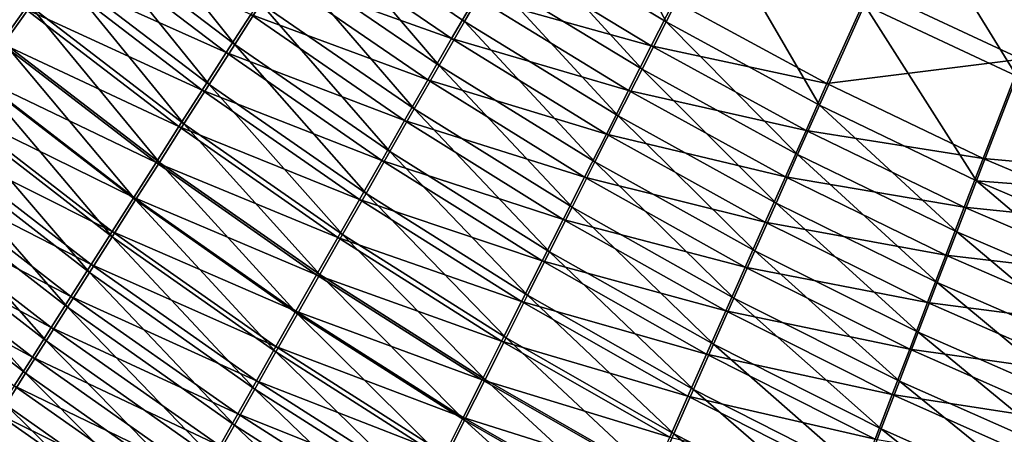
# Model space of a CAD drawing. Header units: metres. Extents: x -901 to 901, y -486 to 401.
# Tile 54 of 256: x -524 to -484, y -244 to -227. Entities that reach past the tile are written whole.
import ezdxf

# ---------------------------------------------------------------- set-up
doc = ezdxf.new("R2010")
doc.units = ezdxf.units.M

msp = doc.modelspace()

# ---------------------------------------------------------------- linework, layer by layer
at = {"layer": 'top0'}
for points in [[(-503.887512, -223.274338, -490.852081), (-501.704865, -219.482132, -492.058899), (-497.718231, -227.003845, -490.850128)], [(-501.704865, -219.482132, -492.058899), (-495.698914, -223.043167, -492.094818), (-497.718231, -227.003845, -490.850128)], [(-529.974792, -221.236649, -484.708557), (-523.874023, -226.353302, -484.569489), (-524.952515, -227.870697, -483.400146)], [(-521.646057, -223.224533, -486.709045), (-520.49939, -221.616989, -487.67688), (-515.463318, -227.923996, -486.604858)], [(-520.49939, -221.616989, -487.67688), (-514.385925, -226.241791, -487.598938), (-515.463318, -227.923996, -486.604858)], [(-483.289215, -229.238678, -492.161194), (-489.555481, -226.298203, -492.129059), (-487.672058, -222.095596, -493.073944)], [(-481.593872, -224.862442, -493.139069), (-483.289215, -229.238678, -492.161194), (-487.672058, -222.095596, -493.073944)], [(-531.26355, -222.679321, -479.900604), (-525.096252, -227.869308, -479.717712), (-524.092346, -226.457962, -480.89212)], [(-507.055664, -228.795639, -488.456207), (-513.289063, -224.531281, -488.521606), (-512.174011, -222.794479, -489.371674)], [(-507.055664, -228.795639, -488.456207), (-512.174011, -222.794479, -489.371674), (-506.015533, -226.980637, -489.33139)], [(-512.174011, -222.794479, -489.371674), (-504.959076, -225.139465, -490.130463), (-506.015533, -226.980637, -489.33139)], [(-497.718231, -227.003845, -490.850128), (-495.698914, -223.043167, -492.094818), (-491.40033, -230.42717, -490.842468)], [(-495.698914, -223.043167, -492.094818), (-489.555481, -226.298203, -492.129059), (-491.40033, -230.42717, -490.842468)], [(-523.064209, -225.014481, -482.004913), (-515.813599, -228.261948, -482.933075), (-522.013123, -223.540604, -483.054932)], [(-522.771423, -224.80394, -485.672852), (-521.646057, -223.224533, -486.709045), (-516.519897, -229.575806, -485.540649)], [(-522.013123, -223.540604, -483.054932), (-515.813599, -228.261948, -482.933075), (-514.806274, -226.690552, -483.945801)], [(-521.646057, -223.224533, -486.709045), (-515.463318, -227.923996, -486.604858), (-516.519897, -229.575806, -485.540649)], [(-506.542511, -227.688644, -485.711548), (-512.733276, -223.463058, -485.769806), (-513.779053, -225.090271, -484.891754)], [(-505.55072, -225.96196, -486.544342), (-512.733276, -223.463058, -485.769806), (-506.542511, -227.688644, -485.711548)], [(-498.708801, -228.950684, -490.105591), (-504.959076, -225.139465, -490.130463), (-503.887512, -223.274338, -490.852081)], [(-497.718231, -227.003845, -490.850128), (-498.708801, -228.950684, -490.105591), (-503.887512, -223.274338, -490.852081)], [(-498.328613, -227.991348, -487.285156), (-504.543335, -224.210403, -487.304718), (-505.55072, -225.96196, -486.544342)], [(-497.383942, -226.13916, -487.993622), (-504.543335, -224.210403, -487.304718), (-498.328613, -227.991348, -487.285156)], [(-481.476715, -224.367981, -490.180298), (-489.337891, -225.608505, -489.214813), (-483.094116, -228.531937, -489.249817)], [(-523.874023, -226.353302, -484.569489), (-522.771423, -224.80394, -485.672852), (-517.554382, -231.19519, -484.407532)], [(-522.771423, -224.80394, -485.672852), (-516.519897, -229.575806, -485.540649), (-517.554382, -231.19519, -484.407532)], [(-514.385925, -226.241791, -487.598938), (-513.289063, -224.531281, -488.521606), (-508.078156, -230.582275, -487.506226)], [(-513.289063, -224.531281, -488.521606), (-507.055664, -228.795639, -488.456207), (-508.078156, -230.582275, -487.506226)], [(-524.092346, -226.457962, -480.89212), (-516.799927, -229.802521, -481.854828), (-523.064209, -225.014481, -482.004913)], [(-523.064209, -225.014481, -482.004913), (-516.799927, -229.802521, -481.854828), (-515.813599, -228.261948, -482.933075)], [(-514.806274, -226.690552, -483.945801), (-507.517517, -229.388351, -484.807587), (-513.779053, -225.090271, -484.891754)], [(-513.779053, -225.090271, -484.891754), (-507.517517, -229.388351, -484.807587), (-506.542511, -227.688644, -485.711548)], [(-506.015533, -226.980637, -489.33139), (-504.959076, -225.139465, -490.130463), (-499.684784, -230.871628, -489.281036)], [(-504.959076, -225.139465, -490.130463), (-498.708801, -228.950684, -490.105591), (-499.684784, -230.871628, -489.281036)], [(-489.337891, -225.608505, -489.214813), (-497.383942, -226.13916, -487.993622), (-491.097595, -229.536926, -487.99057)], [(-483.094116, -228.531937, -489.249817), (-489.337891, -225.608505, -489.214813), (-491.097595, -229.536926, -487.99057)], [(-499.259399, -229.818909, -486.500549), (-505.55072, -225.96196, -486.544342), (-506.542511, -227.688644, -485.711548)], [(-498.328613, -227.991348, -487.285156), (-505.55072, -225.96196, -486.544342), (-499.259399, -229.818909, -486.500549)], [(-525.096252, -227.869308, -479.717712), (-517.763916, -231.310303, -480.712189), (-524.092346, -226.457962, -480.89212)], [(-524.952515, -227.870697, -483.400146), (-523.874023, -226.353302, -484.569489), (-518.565369, -232.78009, -483.206818)], [(-524.092346, -226.457962, -480.89212), (-517.763916, -231.310303, -480.712189), (-516.799927, -229.802521, -481.854828)], [(-523.874023, -226.353302, -484.569489), (-517.554382, -231.19519, -484.407532), (-518.565369, -232.78009, -483.206818)], [(-515.463318, -227.923996, -486.604858), (-514.385925, -226.241791, -487.598938), (-509.081757, -232.338303, -486.482849)], [(-514.385925, -226.241791, -487.598938), (-508.078156, -230.582275, -487.506226), (-509.081757, -232.338303, -486.482849)], [(-491.097595, -229.536926, -487.99057), (-497.383942, -226.13916, -487.993622), (-498.328613, -227.991348, -487.285156)], [(-491.40033, -230.42717, -490.842468), (-489.555481, -226.298203, -492.129059), (-484.947723, -233.535233, -490.8284)], [(-489.555481, -226.298203, -492.129059), (-483.289215, -229.238678, -492.161194), (-484.947723, -233.535233, -490.8284)], [(-515.813599, -228.261948, -482.933075), (-508.474548, -231.058975, -483.83374), (-514.806274, -226.690552, -483.945801)], [(-514.806274, -226.690552, -483.945801), (-508.474548, -231.058975, -483.83374), (-507.517517, -229.388351, -484.807587)], [(-500.644989, -232.764282, -488.37793), (-507.055664, -228.795639, -488.456207), (-506.015533, -226.980637, -489.33139)], [(-499.684784, -230.871628, -489.281036), (-500.644989, -232.764282, -488.37793), (-506.015533, -226.980637, -489.33139)], [(-492.304413, -232.455414, -490.07254), (-498.708801, -228.950684, -490.105591), (-497.718231, -227.003845, -490.850128)], [(-491.40033, -230.42717, -490.842468), (-492.304413, -232.455414, -490.07254), (-497.718231, -227.003845, -490.850128)], [(-526.074768, -229.246902, -478.483215), (-518.704285, -232.783386, -479.50647), (-525.096252, -227.869308, -479.717712)], [(-526.005554, -229.354279, -482.166077), (-524.952515, -227.870697, -483.400146), (-519.551697, -234.328491, -481.939789)], [(-525.096252, -227.869308, -479.717712), (-518.704285, -232.783386, -479.50647), (-517.763916, -231.310303, -480.712189)], [(-524.952515, -227.870697, -483.400146), (-518.565369, -232.78009, -483.206818), (-519.551697, -234.328491, -481.939789)], [(-516.519897, -229.575806, -485.540649), (-515.463318, -227.923996, -486.604858), (-510.065247, -234.061523, -485.387299)], [(-515.463318, -227.923996, -486.604858), (-509.081757, -232.338303, -486.482849), (-510.065247, -234.061523, -485.387299)], [(-507.517517, -229.388351, -484.807587), (-500.175201, -231.619568, -485.641174), (-506.542511, -227.688644, -485.711548)], [(-506.542511, -227.688644, -485.711548), (-500.175201, -231.619568, -485.641174), (-499.259399, -229.818909, -486.500549)], [(-491.959991, -231.46669, -487.257965), (-498.328613, -227.991348, -487.285156), (-499.259399, -229.818909, -486.500549)], [(-491.097595, -229.536926, -487.99057), (-498.328613, -227.991348, -487.285156), (-491.959991, -231.46669, -487.257965)], [(-516.799927, -229.802521, -481.854828), (-509.412354, -232.69841, -482.79126), (-515.813599, -228.261948, -482.933075)], [(-515.813599, -228.261948, -482.933075), (-509.412354, -232.69841, -482.79126), (-508.474548, -231.058975, -483.83374)], [(-508.078156, -230.582275, -487.506226), (-507.055664, -228.795639, -488.456207), (-501.588257, -234.626266, -487.397644)], [(-507.055664, -228.795639, -488.456207), (-500.644989, -232.764282, -488.37793), (-501.588257, -234.626266, -487.397644)], [(-483.094116, -228.531937, -489.249817), (-491.097595, -229.536926, -487.99057), (-484.676453, -232.620102, -487.981598)], [(-477.443207, -233.27121, -488.667877), (-483.094116, -228.531937, -489.249817), (-484.676453, -232.620102, -487.981598)], [(-527.026794, -230.589142, -477.190216), (-519.619995, -234.220062, -478.239227), (-526.074768, -229.246902, -478.483215)], [(-526.074768, -229.246902, -478.483215), (-519.619995, -234.220062, -478.239227), (-518.704285, -232.783386, -479.50647)], [(-499.684784, -230.871628, -489.281036), (-498.708801, -228.950684, -490.105591), (-493.19458, -234.455643, -489.219788)], [(-498.708801, -228.950684, -490.105591), (-492.304413, -232.455414, -490.07254), (-493.19458, -234.455643, -489.219788)], [(-484.947723, -233.535233, -490.8284), (-483.289215, -229.238678, -492.161194), (-477.649994, -234.103317, -491.544861)], [(-527.031982, -230.802353, -480.868896), (-526.005554, -229.354279, -482.166077), (-520.512085, -235.838593, -480.608124)], [(-526.005554, -229.354279, -482.166077), (-519.551697, -234.328491, -481.939789), (-520.512085, -235.838593, -480.608124)], [(-517.554382, -231.19519, -484.407532), (-516.519897, -229.575806, -485.540649), (-511.027283, -235.749741, -484.220978)], [(-516.519897, -229.575806, -485.540649), (-510.065247, -234.061523, -485.387299), (-511.027283, -235.749741, -484.220978)], [(-508.474548, -231.058975, -483.83374), (-501.074799, -233.391083, -484.708405), (-507.517517, -229.388351, -484.807587)], [(-507.517517, -229.388351, -484.807587), (-501.074799, -233.391083, -484.708405), (-500.175201, -231.619568, -485.641174)], [(-484.676453, -232.620102, -487.981598), (-491.097595, -229.536926, -487.99057), (-491.959991, -231.46669, -487.257965)], [(-517.763916, -231.310303, -480.712189), (-510.329773, -234.30455, -481.681427), (-516.799927, -229.802521, -481.854828)], [(-516.799927, -229.802521, -481.854828), (-510.329773, -234.30455, -481.681427), (-509.412354, -232.69841, -482.79126)], [(-500.175201, -231.619568, -485.641174), (-492.809082, -233.369797, -486.446564), (-499.259399, -229.818909, -486.500549)], [(-499.259399, -229.818909, -486.500549), (-492.809082, -233.369797, -486.446564), (-491.959991, -231.46669, -487.257965)], [(-485.759552, -235.644257, -490.030518), (-492.304413, -232.455414, -490.07254), (-491.40033, -230.42717, -490.842468)], [(-484.947723, -233.535233, -490.8284), (-485.759552, -235.644257, -490.030518), (-491.40033, -230.42717, -490.842468)], [(-528.030579, -232.213257, -479.510223), (-527.031982, -230.802353, -480.868896), (-521.445435, -237.308609, -479.213593)], [(-527.951233, -231.894501, -475.840302), (-520.51001, -235.618637, -476.91217), (-527.026794, -230.589142, -477.190216)], [(-527.031982, -230.802353, -480.868896), (-520.512085, -235.838593, -480.608124), (-521.445435, -237.308609, -479.213593)], [(-527.026794, -230.589142, -477.190216), (-520.51001, -235.618637, -476.91217), (-519.619995, -234.220062, -478.239227)], [(-509.081757, -232.338303, -486.482849), (-508.078156, -230.582275, -487.506226), (-502.513336, -236.4552, -486.341614)], [(-508.078156, -230.582275, -487.506226), (-501.588257, -234.626266, -487.397644), (-502.513336, -236.4552, -486.341614)], [(-494.069641, -236.425262, -488.285767), (-500.644989, -232.764282, -488.37793), (-499.684784, -230.871628, -489.281036)], [(-493.19458, -234.455643, -489.219788), (-494.069641, -236.425262, -488.285767), (-499.684784, -230.871628, -489.281036)], [(-518.704285, -232.783386, -479.50647), (-511.225586, -235.87529, -480.505463), (-517.763916, -231.310303, -480.712189)], [(-518.565369, -232.78009, -483.206818), (-517.554382, -231.19519, -484.407532), (-511.966644, -237.400711, -482.985199)], [(-517.763916, -231.310303, -480.712189), (-511.225586, -235.87529, -480.505463), (-510.329773, -234.30455, -481.681427)], [(-517.554382, -231.19519, -484.407532), (-511.027283, -235.749741, -484.220978), (-511.966644, -237.400711, -482.985199)], [(-509.412354, -232.69841, -482.79126), (-501.957092, -235.131149, -483.703552), (-508.474548, -231.058975, -483.83374)], [(-508.474548, -231.058975, -483.83374), (-501.957092, -235.131149, -483.703552), (-501.074799, -233.391083, -484.708405)], [(-501.074799, -233.391083, -484.708405), (-493.643799, -235.24382, -485.55777), (-500.175201, -231.619568, -485.641174)], [(-500.175201, -231.619568, -485.641174), (-493.643799, -235.24382, -485.55777), (-492.809082, -233.369797, -486.446564)], [(-492.809082, -233.369797, -486.446564), (-485.450989, -234.626877, -487.222382), (-491.959991, -231.46669, -487.257965)], [(-491.959991, -231.46669, -487.257965), (-485.450989, -234.626877, -487.222382), (-484.676453, -232.620102, -487.981598)], [(-528.846924, -233.161377, -474.435028), (-521.373169, -236.977402, -475.526947), (-527.951233, -231.894501, -475.840302)], [(-527.951233, -231.894501, -475.840302), (-521.373169, -236.977402, -475.526947), (-520.51001, -235.618637, -476.91217)], [(-529.000183, -233.585358, -478.091736), (-528.030579, -232.213257, -479.510223), (-522.350708, -238.736771, -477.757965)], [(-528.030579, -232.213257, -479.510223), (-521.445435, -237.308609, -479.213593), (-522.350708, -238.736771, -477.757965)], [(-510.065247, -234.061523, -485.387299), (-509.081757, -232.338303, -486.482849), (-503.419037, -238.248688, -485.211304)], [(-509.081757, -232.338303, -486.482849), (-502.513336, -236.4552, -486.341614), (-503.419037, -238.248688, -485.211304)], [(-493.19458, -234.455643, -489.219788), (-492.304413, -232.455414, -490.07254), (-486.558167, -237.722977, -489.146698)], [(-492.304413, -232.455414, -490.07254), (-485.759552, -235.644257, -490.030518), (-486.558167, -237.722977, -489.146698)], [(-519.619995, -234.220062, -478.239227), (-512.098572, -237.408569, -479.264771), (-518.704285, -232.783386, -479.50647)], [(-519.551697, -234.328491, -481.939789), (-518.565369, -232.78009, -483.206818), (-512.88208, -239.012299, -481.681366)], [(-518.704285, -232.783386, -479.50647), (-512.098572, -237.408569, -479.264771), (-511.225586, -235.87529, -480.505463)], [(-518.565369, -232.78009, -483.206818), (-511.966644, -237.400711, -482.985199), (-512.88208, -239.012299, -481.681366)], [(-510.329773, -234.30455, -481.681427), (-502.820923, -236.83754, -482.627991), (-509.412354, -232.69841, -482.79126)], [(-509.412354, -232.69841, -482.79126), (-502.820923, -236.83754, -482.627991), (-501.957092, -235.131149, -483.703552)], [(-501.588257, -234.626266, -487.397644), (-500.644989, -232.764282, -488.37793), (-494.928467, -238.36174, -487.271942)], [(-500.644989, -232.764282, -488.37793), (-494.069641, -236.425262, -488.285767), (-494.928467, -238.36174, -487.271942)], [(-485.450989, -234.626877, -487.222382), (-478.134827, -235.382187, -487.965973), (-484.676453, -232.620102, -487.981598)], [(-484.676453, -232.620102, -487.981598), (-478.134827, -235.382187, -487.965973), (-477.443207, -233.27121, -488.667877)], [(-529.712769, -234.388199, -472.976044), (-522.208496, -238.294708, -474.085266), (-528.846924, -233.161377, -474.435028)], [(-528.846924, -233.161377, -474.435028), (-522.208496, -238.294708, -474.085266), (-521.373169, -236.977402, -475.526947)], [(-529.939697, -234.916977, -476.615112), (-529.000183, -233.585358, -478.091736), (-523.226624, -240.121307, -476.243011)], [(-529.000183, -233.585358, -478.091736), (-522.350708, -238.736771, -477.757965), (-523.226624, -240.121307, -476.243011)], [(-501.957092, -235.131149, -483.703552), (-494.463074, -237.086319, -484.593079), (-501.074799, -233.391083, -484.708405)], [(-501.074799, -233.391083, -484.708405), (-494.463074, -237.086319, -484.593079), (-493.643799, -235.24382, -485.55777)], [(-493.643799, -235.24382, -485.55777), (-486.212952, -236.604828, -486.381409), (-492.809082, -233.369797, -486.446564)], [(-492.809082, -233.369797, -486.446564), (-486.212952, -236.604828, -486.381409), (-485.450989, -234.626877, -487.222382)], [(-479.088226, -238.510406, -489.978607), (-485.759552, -235.644257, -490.030518), (-484.947723, -233.535233, -490.8284)], [(-478.374786, -236.321686, -490.80719), (-479.088226, -238.510406, -489.978607), (-484.947723, -233.535233, -490.8284)], [(-478.374786, -236.321686, -490.80719), (-484.947723, -233.535233, -490.8284), (-477.649994, -234.103317, -491.544861)], [(-511.027283, -235.749741, -484.220978), (-510.065247, -234.061523, -485.387299), (-504.304138, -240.004333, -484.008057)], [(-510.065247, -234.061523, -485.387299), (-503.419037, -238.248688, -485.211304), (-504.304138, -240.004333, -484.008057)], [(-530.547668, -235.573425, -471.464874), (-523.014832, -239.568848, -472.588776), (-529.712769, -234.388199, -472.976044)], [(-529.712769, -234.388199, -472.976044), (-523.014832, -239.568848, -472.588776), (-522.208496, -238.294708, -474.085266)], [(-520.512085, -235.838593, -480.608124), (-519.551697, -234.328491, -481.939789), (-513.772522, -240.582535, -480.311249)], [(-520.51001, -235.618637, -476.91217), (-512.947754, -238.902557, -477.960999), (-519.619995, -234.220062, -478.239227)], [(-519.619995, -234.220062, -478.239227), (-512.947754, -238.902557, -477.960999), (-512.098572, -237.408569, -479.264771)], [(-519.551697, -234.328491, -481.939789), (-512.88208, -239.012299, -481.681366), (-513.772522, -240.582535, -480.311249)], [(-511.225586, -235.87529, -480.505463), (-503.6651, -238.50795, -481.483032), (-510.329773, -234.30455, -481.681427)], [(-510.329773, -234.30455, -481.681427), (-503.6651, -238.50795, -481.483032), (-502.820923, -236.83754, -482.627991)], [(-487.342499, -239.768585, -488.178589), (-494.069641, -236.425262, -488.285767), (-493.19458, -234.455643, -489.219788)], [(-486.558167, -237.722977, -489.146698), (-487.342499, -239.768585, -488.178589), (-493.19458, -234.455643, -489.219788)], [(-530.847839, -236.206482, -475.082031), (-529.939697, -234.916977, -476.615112), (-524.072205, -241.460434, -474.670471)], [(-529.939697, -234.916977, -476.615112), (-523.226624, -240.121307, -476.243011), (-524.072205, -241.460434, -474.670471)], [(-502.513336, -236.4552, -486.341614), (-501.588257, -234.626266, -487.397644), (-495.769958, -240.262466, -486.17984)], [(-501.588257, -234.626266, -487.397644), (-494.928467, -238.36174, -487.271942), (-495.769958, -240.262466, -486.17984)], [(-486.212952, -236.604828, -486.381409), (-478.815674, -237.464966, -487.177521), (-485.450989, -234.626877, -487.222382)], [(-485.450989, -234.626877, -487.222382), (-478.815674, -237.464966, -487.177521), (-478.134827, -235.382187, -487.965973)], [(-502.820923, -236.83754, -482.627991), (-495.265808, -238.894852, -483.553925), (-501.957092, -235.131149, -483.703552)], [(-501.957092, -235.131149, -483.703552), (-495.265808, -238.894852, -483.553925), (-494.463074, -237.086319, -484.593079)], [(-494.463074, -237.086319, -484.593079), (-486.961273, -238.5513, -485.460205), (-493.643799, -235.24382, -485.55777)], [(-493.643799, -235.24382, -485.55777), (-486.961273, -238.5513, -485.460205), (-486.212952, -236.604828, -486.381409)], [(-531.350464, -236.715454, -469.903107), (-523.791077, -240.798141, -471.039154), (-530.547668, -235.573425, -471.464874)], [(-530.547668, -235.573425, -471.464874), (-523.791077, -240.798141, -471.039154), (-523.014832, -239.568848, -472.588776)], [(-521.373169, -236.977402, -475.526947), (-513.772034, -240.355438, -476.595947), (-520.51001, -235.618637, -476.91217)], [(-520.51001, -235.618637, -476.91217), (-513.772034, -240.355438, -476.595947), (-512.947754, -238.902557, -477.960999)], [(-511.966644, -237.400711, -482.985199), (-511.027283, -235.749741, -484.220978), (-505.16745, -241.719772, -482.733337)], [(-511.027283, -235.749741, -484.220978), (-504.304138, -240.004333, -484.008057), (-505.16745, -241.719772, -482.733337)], [(-486.558167, -237.722977, -489.146698), (-485.759552, -235.644257, -490.030518), (-479.789307, -240.66629, -489.060638)], [(-485.759552, -235.644257, -490.030518), (-479.088226, -238.510406, -489.978607), (-479.789307, -240.66629, -489.060638)], [(-521.445435, -237.308609, -479.213593), (-520.512085, -235.838593, -480.608124), (-514.636841, -242.109528, -478.87677)], [(-520.512085, -235.838593, -480.608124), (-513.772522, -240.582535, -480.311249), (-514.636841, -242.109528, -478.87677)], [(-512.098572, -237.408569, -479.264771), (-504.488525, -240.140137, -480.270081), (-511.225586, -235.87529, -480.505463)], [(-511.225586, -235.87529, -480.505463), (-504.488525, -240.140137, -480.270081), (-503.6651, -238.50795, -481.483032)], [(-530.847839, -236.206482, -475.082031), (-524.072205, -241.460434, -474.670471), (-524.88623, -242.752411, -473.042084)], [(-503.419037, -238.248688, -485.211304), (-502.513336, -236.4552, -486.341614), (-496.592957, -242.124893, -485.011017)], [(-502.513336, -236.4552, -486.341614), (-495.769958, -240.262466, -486.17984), (-496.592957, -242.124893, -485.011017)], [(-494.928467, -238.36174, -487.271942), (-494.069641, -236.425262, -488.285767), (-488.111511, -241.778336, -487.127808)], [(-494.069641, -236.425262, -488.285767), (-487.342499, -239.768585, -488.178589), (-488.111511, -241.778336, -487.127808)], [(-531.350464, -236.715454, -469.903107), (-524.536255, -241.980911, -469.43808), (-523.791077, -240.798141, -471.039154)], [(-522.208496, -238.294708, -474.085266), (-514.570435, -241.765381, -475.171387), (-521.373169, -236.977402, -475.526947)], [(-521.373169, -236.977402, -475.526947), (-514.570435, -241.765381, -475.171387), (-513.772034, -240.355438, -476.595947)], [(-503.6651, -238.50795, -481.483032), (-496.050903, -240.666946, -482.441742), (-502.820923, -236.83754, -482.627991)], [(-502.820923, -236.83754, -482.627991), (-496.050903, -240.666946, -482.441742), (-495.265808, -238.894852, -483.553925)], [(-486.961273, -238.5513, -485.460205), (-479.484741, -239.516525, -486.304016), (-486.212952, -236.604828, -486.381409)], [(-486.212952, -236.604828, -486.381409), (-479.484741, -239.516525, -486.304016), (-478.815674, -237.464966, -487.177521)], [(-522.350708, -238.736771, -477.757965), (-521.445435, -237.308609, -479.213593), (-515.473999, -243.591385, -477.37973)], [(-521.445435, -237.308609, -479.213593), (-514.636841, -242.109528, -478.87677), (-515.473999, -243.591385, -477.37973)], [(-512.88208, -239.012299, -481.681366), (-511.966644, -237.400711, -482.985199), (-506.007782, -243.39267, -481.388672)], [(-511.966644, -237.400711, -482.985199), (-505.16745, -241.719772, -482.733337), (-506.007782, -243.39267, -481.388672)], [(-495.265808, -238.894852, -483.553925), (-487.695007, -240.463669, -484.460358), (-494.463074, -237.086319, -484.593079)], [(-494.463074, -237.086319, -484.593079), (-487.695007, -240.463669, -484.460358), (-486.961273, -238.5513, -485.460205)], [(-512.947754, -238.902557, -477.960999), (-505.29007, -241.731857, -478.99054), (-512.098572, -237.408569, -479.264771)], [(-512.098572, -237.408569, -479.264771), (-505.29007, -241.731857, -478.99054), (-504.488525, -240.140137, -480.270081)], [(-480.477081, -242.786377, -488.055115), (-487.342499, -239.768585, -488.178589), (-486.558167, -237.722977, -489.146698)], [(-479.789307, -240.66629, -489.060638), (-480.477081, -242.786377, -488.055115), (-486.558167, -237.722977, -489.146698)], [(-523.014832, -239.568848, -472.588776), (-515.341919, -243.130615, -473.689087), (-522.208496, -238.294708, -474.085266)], [(-522.208496, -238.294708, -474.085266), (-515.341919, -243.130615, -473.689087), (-514.570435, -241.765381, -475.171387)], [(-504.488525, -240.140137, -480.270081), (-496.817291, -242.400177, -481.258026), (-503.6651, -238.50795, -481.483032)], [(-504.304138, -240.004333, -484.008057), (-503.419037, -238.248688, -485.211304), (-497.396332, -243.946442, -483.766998)], [(-503.6651, -238.50795, -481.483032), (-496.817291, -242.400177, -481.258026), (-496.050903, -240.666946, -482.441742)], [(-503.419037, -238.248688, -485.211304), (-496.592957, -242.124893, -485.011017), (-497.396332, -243.946442, -483.766998)], [(-495.769958, -240.262466, -486.17984), (-494.928467, -238.36174, -487.271942), (-488.864136, -243.749435, -485.996002)], [(-494.928467, -238.36174, -487.271942), (-488.111511, -241.778336, -487.127808), (-488.864136, -243.749435, -485.996002)], [(-487.695007, -240.463669, -484.460358), (-480.141113, -241.534027, -485.347229), (-486.961273, -238.5513, -485.460205)], [(-486.961273, -238.5513, -485.460205), (-480.141113, -241.534027, -485.347229), (-479.484741, -239.516525, -486.304016)], [(-523.226624, -240.121307, -476.243011), (-522.350708, -238.736771, -477.757965), (-516.282898, -245.026184, -475.822083)], [(-522.350708, -238.736771, -477.757965), (-515.473999, -243.591385, -477.37973), (-516.282898, -245.026184, -475.822083)], [(-513.772522, -240.582535, -480.311249), (-512.88208, -239.012299, -481.681366), (-506.824066, -245.020935, -479.975922)], [(-513.772034, -240.355438, -476.595947), (-506.068695, -243.281158, -477.64621), (-512.947754, -238.902557, -477.960999)], [(-512.947754, -238.902557, -477.960999), (-506.068695, -243.281158, -477.64621), (-505.29007, -241.731857, -478.99054)], [(-512.88208, -239.012299, -481.681366), (-506.007782, -243.39267, -481.388672), (-506.824066, -245.020935, -479.975922)], [(-496.050903, -240.666946, -482.441742), (-488.413116, -242.339294, -483.383392), (-495.265808, -238.894852, -483.553925)], [(-495.265808, -238.894852, -483.553925), (-488.413116, -242.339294, -483.383392), (-487.695007, -240.463669, -484.460358)], [(-523.791077, -240.798141, -471.039154), (-516.085449, -244.449326, -472.150879), (-523.014832, -239.568848, -472.588776)], [(-523.014832, -239.568848, -472.588776), (-516.085449, -244.449326, -472.150879), (-515.341919, -243.130615, -473.689087)], [(-488.111511, -241.778336, -487.127808), (-487.342499, -239.768585, -488.178589), (-481.150574, -244.867645, -486.963806)], [(-487.342499, -239.768585, -488.178589), (-480.477081, -242.786377, -488.055115), (-481.150574, -244.867645, -486.963806)], [(-524.072205, -241.460434, -474.670471), (-523.226624, -240.121307, -476.243011), (-517.062439, -246.412064, -474.205627)], [(-523.226624, -240.121307, -476.243011), (-516.282898, -245.026184, -475.822083), (-517.062439, -246.412064, -474.205627)], [(-505.29007, -241.731857, -478.99054), (-497.563904, -244.092087, -480.00415), (-504.488525, -240.140137, -480.270081)], [(-505.16745, -241.719772, -482.733337), (-504.304138, -240.004333, -484.008057), (-498.178925, -245.724518, -482.44928)], [(-504.488525, -240.140137, -480.270081), (-497.563904, -244.092087, -480.00415), (-496.817291, -242.400177, -481.258026)], [(-504.304138, -240.004333, -484.008057), (-497.396332, -243.946442, -483.766998), (-498.178925, -245.724518, -482.44928)], [(-514.636841, -242.109528, -478.87677), (-513.772522, -240.582535, -480.311249), (-507.615356, -246.602524, -478.497101)], [(-514.570435, -241.765381, -475.171387), (-506.823456, -244.786087, -476.239014), (-513.772034, -240.355438, -476.595947)], [(-513.772522, -240.582535, -480.311249), (-506.824066, -245.020935, -479.975922), (-507.615356, -246.602524, -478.497101)], [(-513.772034, -240.355438, -476.595947), (-506.823456, -244.786087, -476.239014), (-506.068695, -243.281158, -477.64621)], [(-496.592957, -242.124893, -485.011017), (-495.769958, -240.262466, -486.17984), (-489.599304, -245.679123, -484.784821)], [(-495.769958, -240.262466, -486.17984), (-488.864136, -243.749435, -485.996002), (-489.599304, -245.679123, -484.784821)], [(-488.413116, -242.339294, -483.383392), (-480.783844, -243.514618, -484.308777), (-487.695007, -240.463669, -484.460358)], [(-487.695007, -240.463669, -484.460358), (-480.783844, -243.514618, -484.308777), (-480.141113, -241.534027, -485.347229)], [(-524.536255, -241.980911, -469.43808), (-516.799988, -245.719696, -470.558472), (-523.791077, -240.798141, -471.039154)], [(-523.791077, -240.798141, -471.039154), (-516.799988, -245.719696, -470.558472), (-516.085449, -244.449326, -472.150879)], [(-496.817291, -242.400177, -481.258026), (-489.114594, -244.175537, -482.230927), (-496.050903, -240.666946, -482.441742)], [(-496.050903, -240.666946, -482.441742), (-489.114594, -244.175537, -482.230927), (-488.413116, -242.339294, -483.383392)], [(-524.88623, -242.752411, -473.042084), (-524.072205, -241.460434, -474.670471), (-517.811646, -247.747101, -472.532257)], [(-524.072205, -241.460434, -474.670471), (-517.062439, -246.412064, -474.205627), (-517.811646, -247.747101, -472.532257)], [(-515.341919, -243.130615, -473.689087), (-507.553406, -246.244705, -474.770874), (-514.570435, -241.765381, -475.171387)], [(-514.570435, -241.765381, -475.171387), (-507.553406, -246.244705, -474.770874), (-506.823456, -244.786087, -476.239014)], [(-506.068695, -243.281158, -477.64621), (-498.289642, -245.740295, -478.681702), (-505.29007, -241.731857, -478.99054)], [(-506.007782, -243.39267, -481.388672), (-505.16745, -241.719772, -482.733337), (-498.939667, -247.45665, -481.059509)], [(-505.29007, -241.731857, -478.99054), (-498.289642, -245.740295, -478.681702), (-497.563904, -244.092087, -480.00415)], [(-505.16745, -241.719772, -482.733337), (-498.178925, -245.724518, -482.44928), (-498.939667, -247.45665, -481.059509)], [(-488.864136, -243.749435, -485.996002), (-488.111511, -241.778336, -487.127808), (-481.808838, -246.907104, -485.788452)], [(-488.111511, -241.778336, -487.127808), (-481.150574, -244.867645, -486.963806), (-481.808838, -246.907104, -485.788452)], [(-525.249329, -243.115524, -467.787384), (-517.484558, -246.939926, -468.913727), (-524.536255, -241.980911, -469.43808)], [(-524.536255, -241.980911, -469.43808), (-517.484558, -246.939926, -468.913727), (-516.799988, -245.719696, -470.558472)], [(-515.473999, -243.591385, -477.37973), (-514.636841, -242.109528, -478.87677), (-508.380554, -248.135406, -476.954224)], [(-514.636841, -242.109528, -478.87677), (-507.615356, -246.602524, -478.497101), (-508.380554, -248.135406, -476.954224)], [(-497.396332, -243.946442, -483.766998), (-496.592957, -242.124893, -485.011017), (-490.315948, -247.564606, -483.495911)], [(-496.592957, -242.124893, -485.011017), (-489.599304, -245.679123, -484.784821), (-490.315948, -247.564606, -483.495911)], [(-497.563904, -244.092087, -480.00415), (-489.798401, -245.969757, -481.004486), (-496.817291, -242.400177, -481.258026)], [(-496.817291, -242.400177, -481.258026), (-489.798401, -245.969757, -481.004486), (-489.114594, -244.175537, -482.230927)], [(-489.114594, -244.175537, -482.230927), (-481.412079, -245.45546, -483.190369), (-488.413116, -242.339294, -483.383392)], [(-488.413116, -242.339294, -483.383392), (-481.412079, -245.45546, -483.190369), (-480.783844, -243.514618, -484.308777)], [(-525.667664, -243.995438, -471.35965), (-524.88623, -242.752411, -473.042084), (-518.529297, -249.029388, -470.803864)], [(-524.88623, -242.752411, -473.042084), (-517.811646, -247.747101, -472.532257), (-518.529297, -249.029388, -470.803864)], [(-525.929321, -244.200546, -466.089661), (-518.138184, -248.108276, -467.218506), (-525.249329, -243.115524, -467.787384)], [(-525.249329, -243.115524, -467.787384), (-518.138184, -248.108276, -467.218506), (-517.484558, -246.939926, -468.913727)], [(-516.085449, -244.449326, -472.150879), (-508.257568, -247.655075, -473.243622), (-515.341919, -243.130615, -473.689087)], [(-515.341919, -243.130615, -473.689087), (-508.257568, -247.655075, -473.243622), (-507.553406, -246.244705, -474.770874)], [(-506.824066, -245.020935, -479.975922), (-506.007782, -243.39267, -481.388672), (-499.677521, -249.140564, -479.599701)], [(-506.823456, -244.786087, -476.239014), (-498.993622, -247.342667, -477.292603), (-506.068695, -243.281158, -477.64621)], [(-506.068695, -243.281158, -477.64621), (-498.993622, -247.342667, -477.292603), (-498.289642, -245.740295, -478.681702)], [(-506.007782, -243.39267, -481.388672), (-498.939667, -247.45665, -481.059509), (-499.677521, -249.140564, -479.599701)], [(-516.282898, -245.026184, -475.822083), (-515.473999, -243.591385, -477.37973), (-509.118713, -249.617554, -475.349274)], [(-515.473999, -243.591385, -477.37973), (-508.380554, -248.135406, -476.954224), (-509.118713, -249.617554, -475.349274)], [(-489.599304, -245.679123, -484.784821), (-488.864136, -243.749435, -485.996002), (-482.450867, -248.901764, -484.530853)], [(-488.864136, -243.749435, -485.996002), (-481.808838, -246.907104, -485.788452), (-482.450867, -248.901764, -484.530853)], [(-498.178925, -245.724518, -482.44928), (-497.396332, -243.946442, -483.766998), (-491.013031, -249.403107, -482.13092)], [(-497.396332, -243.946442, -483.766998), (-490.315948, -247.564606, -483.495911), (-491.013031, -249.403107, -482.13092)]]:
    msp.add_3dface(points, dxfattribs=at)

doc.saveas('drawing.dxf')
